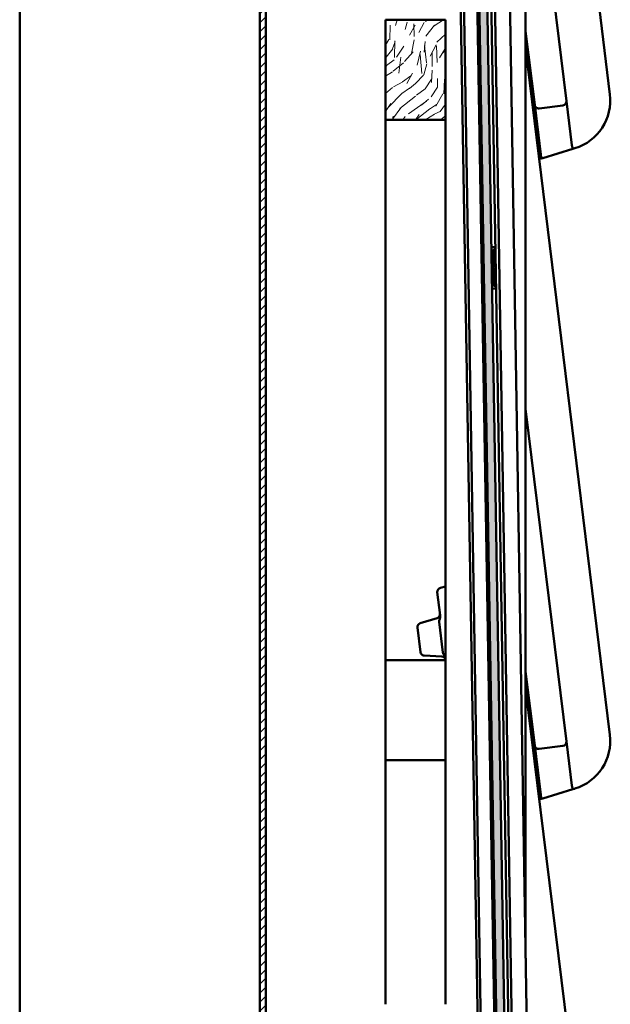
# Model space of a CAD drawing. Header units: millimetres. Extents: x 200 to 13555, y -185 to 8310.
# Tile 85 of 94: x 9039 to 9335, y 4583 to 5075. Entities that reach past the tile are written whole.
import ezdxf

# ---------------------------------------------------------------- set-up
doc = ezdxf.new("R2010")
doc.units = ezdxf.units.MM
doc.header["$LTSCALE"] = 10
doc.layers.add('Schraffur', color=7, linetype='Continuous', lineweight=18)
doc.layers.add('Sichtbare Kanten(DIN)', color=7, linetype='Continuous', lineweight=50)

msp = doc.modelspace()

# ---------------------------------------------------------------- hatches: boundary and pattern name
at = {"layer": 'Schraffur'}
h = msp.add_hatch(dxfattribs=at)
h.set_pattern_fill('ANSI31', color=256, scale=25.4, style=0)
h.set_pattern_definition([(45, (0, 0), (-2.245064, 2.245064), [])])
h.paths.add_polyline_path([(9162.18, 6791.74), (9159.18, 6791.74), (9159.18, 1404.74), (9162.18, 1404.74)])
h = msp.add_hatch(dxfattribs=at)
h.set_pattern_fill('WOOD', color=256, scale=38.232284, angle=120.0002, style=0, pattern_type=2)
h.set_pattern_definition([(115.236175, (-5.6287, -3.2498), (177.1654284, -383.3264295), [4.60378, -455.7747]), (131.310075, (-7.5916, 0.9146), (-109.5750044, 113.3241373), [5.84843, -189.09879]), (165.00018, (-11.452, 5.308), (-33.11008, -19.11625), [4.32549, -49.74326]), (166.847775, (-15.6304, 6.4271), (-764.2771679, 176.79718293), [8.38499, -830.11464]), (132.994775, (-23.7955, 8.335), (238.2662641, -259.7582191), [5.10084, -504.97965]), (120.00018, (-27.274, 12.066), (-52.22631, 13.99383), [9.55807, -28.67421]), (110.538175, (-32.053, 20.3434), (62.4722023, -184.666294), [4.65115, -227.90685]), (114.289175, (-14.5684, -8.411), (138.9338815, -317.1079226), [3.8423, -380.38752]), (120.00018, (-16.15, -4.91), (-52.22631, 13.99383), [5.73484, -32.49744]), (148.300975, (-19.0164, 0.0575), (-408.9399163, 249.51336584), [5.64492, -558.84894]), (172.125175, (-23.8192, 3.0237), (242.0151792, -36.8591237), [8.7183, -427.19607]), (159.289575, (-32.4553, 4.2182), (-280.24770404, 103.07919414), [5.43384, -537.94735]), (126.340375, (-37.538, 6.14), (-186.0400342, 245.7642394), [6.92417, -339.28399]), (108.111175, (-41.6411, 11.7173), (168.293733, -520.88969118), [7.42337, -734.91243]), (113.290175, (-24.8326, -14.3372), (-138.9352785, 317.10738334), [6.5443, -647.8881]), (123.366675, (-27.4201, -8.3261), (-338.97005934, 510.64426826), [6.51073, -644.5619]), (153.69028, (-31.001, -2.889), (71.342558, -47.103841), [6.89244, -130.9559]), (167.489775, (-37.1794, 0.1663), (-555.3717487, 120.821208), [6.22376, -616.15148]), (134.931575, (-43.2554, 1.5144), (-309.6095519, 306.8628788), [5.93526, -587.58814]), (120.00018, (-47.447, 5.716), (-52.22631, 13.99383), [4.58787, -33.64441]), (107.005175, (-49.7412, 9.6895), (-105.8237956, 336.22383805), [5.10084, -504.97965]), (120.00018, (-5.926, 10.264), (-52.22631, 13.99383), [0, -38.23228]), (343.152175, (-13.5688, 12.0321), (-750.28183758, 229.02837693), [8.38499, -830.11464]), (326.56518, (-38.654, -9.514), (52.226285, -13.993844), [3.41961, -82.07018]), (308.130175, (-35.8, -11.3985), (147.807238, -179.5445023), [5.40685, -264.93634]), (276.801175, (-32.4616, -15.6516), (29.3595854, -203.782908), [2.9117, -288.25689]), (146.56528, (-13.569, 12.032), (-52.22631, 13.993753), [4.27448, -81.21531]), (126.709975, (-17.136, 14.3873), (205.15614427, -278.8746325), [6.5443, -647.8881]), (109.875175, (-21.0479, 19.6337), (-225.64183528, 620.21975809), [10.87437, -1076.56376]), (109.695175, (-1.9866, -1.147), (-81.5868811, 217.7770643), [4.27448, -423.17403]), (135.524275, (-3.4272, 2.8775), (309.60804132, -306.8613446), [7.14236, -707.09462]), (162.879075, (-8.5236, 7.8815), (645.830954, -201.03570156), [7.30428, -723.12159]), (154.695375, (-15.5042, 10.0318), (-422.93337675, 197.2867778), [6.04506, -598.46141]), (129.462475, (-20.969, 12.6156), (-128.691264, 146.4341996), [6.97674, -225.58118]), (113.418175, (-25.4034, 18.002), (258.7554123, -601.10392845), [10.00634, -990.62906]), (111.870175, (-10.264, -5.926), (81.5878144, -217.7765745), [5.40685, -264.93634]), (131.310075, (-12.278, -0.908), (-109.5750044, 113.3241373), [5.84843, -189.09879]), (162.510575, (-16.139, 3.4847), (541.37770634, -173.0483246), [6.22376, -616.15148]), (165.00018, (-22.075, 5.355), (-33.11008, -19.11625), [7.02893, -47.03985]), (137.354175, (-28.8644, 7.1743), (380.95017496, -353.9650785), [6.40892, -634.48004]), (116.634175, (-33.5785, 11.5161), (272.754029, -548.87476667), [6.51073, -644.5619]), (102.897175, (-36.4972, 17.336), (-91.82995954, 388.4480969), [5.20016, -514.81682]), (111.254175, (-18.5416, -10.705), (-100.70436996, 250.8864785), [5.02865, -497.83786]), (134.931575, (-20.3645, -6.0185), (-309.6095519, 306.8628788), [5.93526, -587.58814]), (152.005575, (-24.5564, -1.8166), (194.9115112, -108.2016023), [7.21367, -353.46893]), (169.899275, (-30.926, 1.5694), (640.70814946, -115.69925033), [9.49671, -940.17391]), (135.945575, (-40.2755, 3.235), (109.5751244, -113.3241245), [5.5667, -272.76861]), (113.991175, (-44.2762, 7.1057), (-158.05177317, 350.2155638), [7.30428, -723.12159]), (96.801175, (-47.246, 13.779), (-29.3595854, 203.782908), [2.9117, -288.25689]), (110.538175, (-28.4747, -16.44), (62.4722023, -184.666294), [4.65115, -227.90685]), (130.008175, (-30.1064, -12.0844), (-276.4991683, 325.9784999), [6.59992, -653.39355]), (157.405575, (-34.3495, -7.0292), (-579.61371026, 239.26873404), [8.18205, -810.02357]), (149.054775, (-8.7935, 15.2306), (-266.253894, 155.3054733), [3.93624, -389.6902]), (130.784475, (-12.1694, 17.2547), (405.19128495, -472.41373068), [8.17314, -809.1404]), (112.875175, (-17.5083, 23.443), (100.7036961, -250.8867158), [9.24717, -298.99137])])
h.paths.add_polyline_path([(9279.36, 4460.83), (9283.36, 4460.9), (9265.98, 5509.75), (9261.98, 5509.69)])
h = msp.add_hatch(dxfattribs=at)
h.set_pattern_fill('WOOD', color=256, scale=38.232284, angle=45, style=0, pattern_type=2)
h.set_pattern_definition([(40.236, (-4.5958, 4.5958), (-324.4119387, -270.3398502), [4.60378, -455.7747]), (56.3099, (-1.081, 7.5696), (81.103027, 135.1715235), [5.84843, -189.09879]), (90, (2.163, 12.436), (-27.034315, 27.034315), [4.32549, -49.74326]), (91.8476, (2.1627, 16.7613), (-27.03412197, 783.99361572), [8.38499, -830.11464]), (57.9946, (1.8924, 25.142), (-189.2402357, -297.377333), [5.10084, -504.97965]), (45, (4.596, 29.467), (0, 54.06861), [9.55807, -28.67421]), (35.538, (11.3544, 36.226), (-162.205278, -108.138171), [4.65115, -227.90685]), (39.289, (-11.895, 11.895), (-270.3446597, -216.2725665), [3.8423, -380.38752]), (45, (-8.92, 14.33), (0, 54.06861), [5.73484, -32.49744]), (73.3008, (-4.8662, 18.3833), (135.1713722, 459.5840239), [5.64492, -558.84894]), (97.125, (-3.244, 23.7902), (27.0342133, -243.3086379), [8.7183, -427.19607]), (84.2894, (-4.3255, 32.4412), (27.0343229, 297.3772709), [5.43384, -537.94735]), (51.3402, (-3.785, 37.848), (189.2400667, 243.3087603), [6.92417, -339.28399]), (33.111, (0.5407, 43.2549), (-459.58409235, -297.3740288), [7.42337, -734.91243]), (38.29, (-20.2757, 20.2757), (270.3437772, 216.2737763), [6.5443, -647.8881]), (48.3665, (-15.1392, 24.3309), (405.51398647, 459.58315527), [6.51073, -644.5619]), (78.6901, (-10.814, 29.197), (-27.034252, -81.102908), [6.89244, -130.9559]), (92.4896, (-9.462, 35.9556), (-27.03472273, 567.7188277), [6.22376, -616.15148]), (59.9314, (-9.7324, 42.1735), (216.2750897, 378.4811575), [5.93526, -587.58814]), (45, (-6.76, 47.31), (0, 54.06861), [4.58787, -33.64441]), (32.005, (-3.5145, 50.5542), (297.3786541, 189.2381596), [5.10084, -504.97965]), (45, (8.38, 8.38), (0, 54.06861), [0, -38.23228]), (268.152, (8.1103, 16.2206), (27.03959528, 783.99342697), [8.38499, -830.11464]), (251.565, (-19.194, 34.874), (-2.4e-05, -54.06859), [3.41961, -82.07018]), (233.13, (-20.276, 31.63), (-135.171923, -189.2399513), [5.40685, -264.93634]), (201.801, (-23.52, 27.3047), (-189.2406022, -81.1015001), [2.9117, -288.25689]), (71.5651, (8.11, 16.22), (-7e-05, 54.06859), [4.27448, -81.21531]), (51.7098, (9.462, 20.2757), (-216.27472, -270.34302224), [6.5443, -647.8881]), (34.875, (13.5172, 25.4122), (540.68703649, 378.47630669), [10.87437, -1076.56376]), (34.695, (-1.622, 1.622), (189.2406659, 135.1711481), [4.27448, -423.17403]), (60.5241, (1.8924, 4.0551), (-216.27399874, -378.4793013), [7.14236, -707.09462]), (87.8789, (5.4069, 10.273), (-27.03429414, -675.85658343), [7.30428, -723.12159]), (79.6952, (5.6772, 17.5723), (81.10258795, 459.5835986), [6.04506, -598.4614]), (54.4623, (6.7586, 23.52), (108.1373217, 162.205844), [6.97674, -225.58118]), (38.418, (10.8137, 29.197), (-513.65222133, -405.51410791), [10.00634, -990.62906]), (36.87, (-8.3806, 8.3806), (-189.2399513, -135.171923), [5.40685, -264.93634]), (56.3099, (-4.055, 11.625), (81.103027, 135.1715235), [5.84843, -189.09879]), (87.5104, (-0.811, 16.491), (-27.03472273, -567.7188277), [6.22376, -616.15148]), (90, (-0.54, 22.71), (-27.034315, 27.034315), [7.02893, -47.03985]), (62.354, (-0.5407, 29.7377), (-243.3082572, -459.5817714), [6.40892, -634.48004]), (41.634, (2.433, 35.415), (-459.57961648, -405.51799707), [6.51073, -644.5619]), (27.897, (7.2993, 39.7404), (351.4452858, 189.2376193), [5.20016, -514.81682]), (36.254, (-15.1392, 15.1392), (216.2740167, 162.2064885), [5.02865, -497.83786]), (59.9314, (-11.084, 18.113), (216.2750897, 378.4811575), [5.93526, -587.58814]), (77.0054, (-8.1103, 23.2495), (-54.0685729, -216.2745324), [7.21367, -353.46893]), (94.8991, (-6.4882, 30.2784), (54.0685914, -648.82188368), [9.49671, -940.17391]), (60.9454, (-7.2993, 39.7404), (-81.1029833, -135.171636), [5.5667, -272.76861]), (38.991, (-4.5958, 44.6066), (297.3761936, 243.30783714), [7.30428, -723.12159]), (21.801, (1.0814, 49.2024), (189.2406022, 81.1015001), [2.9117, -288.25689]), (35.538, (-23.2495, 23.2495), (-162.205278, -108.138171), [4.65115, -227.90685]), (55.008, (-19.4647, 25.953), (243.30887693, 351.4463869), [6.59992, -653.39355]), (82.4054, (-15.6799, 31.3598), (81.10268592, 621.79090902), [8.18205, -810.02357]), (74.0546, (12.4358, 12.4358), (81.1028993, 297.3772786), [3.93624, -389.6902]), (55.7843, (13.5172, 16.2206), (-351.446974, -513.6533216), [8.17314, -809.1404]), (37.875, (18.113, 22.979), (-216.2744203, -162.2058991), [9.24717, -298.99137])])
h.paths.add_polyline_path([(9252.18, 5074.74), (9222.18, 5074.74), (9222.18, 5024.74), (9252.18, 5024.74)])

# ---------------------------------------------------------------- linework, layer by layer
at = {"layer": 'Sichtbare Kanten(DIN)'}
for p, q in [((9039.18, 6791.74), (9039.18, 1404.74)), ((9159.18, 6791.74), (9159.18, 1404.74)), ((9162.18, 1404.74), (9162.18, 6791.74)), ((9269.82, 4475.23), (9252.65, 5511.38)), ((9261.98, 5509.69), (9279.36, 4460.83)), ((9283.36, 4460.9), (9265.98, 5509.75)), ((9287.16, 4460.96), (9269.82, 5507.35)), ((9294.57, 4461.08), (9277.22, 5508.24)), ((9292.18, 5508.31), (9292.18, 4605.76)), ((9278.17, 4471.91), (9261.08, 5503.89)), ((9285.36, 4460.93), (9268.12, 5501.29)), ((9271.45, 4473.4), (9254.45, 5499.56)), ((9334.33, 5037.44), (9292.18, 5380.77)), ((9292.18, 5200.25), (9312.58, 5034.09)), ((9252.18, 5074.74), (9222.18, 5074.74)), ((9222.18, 5074.74), (9222.18, 5024.74)), ((9252.18, 5024.74), (9252.18, 5074.74)), ((9296.7, 5032.14), (9292.18, 5068.97)), ((9334.33, 4717.44), (9292.18, 5060.77)), ((9312.58, 5034.09), (9315.28, 5012.11)), ((9299.74, 5007.36), (9296.7, 5032.14)), ((9310.84, 5031.86), (9298.93, 5030.4)), ((9222.18, 5024.74), (9222.18, 4754.74)), ((9222.18, 5024.74), (9252.18, 5024.74)), ((9252.18, 5024.74), (9252.18, 4582.74)), ((9300.83, 5005.6), (9315.76, 5010.16)), ((9315.76, 5010.16), (9316.83, 5010.49)), ((9299, 5005.22), (9299.99, 5005.34)), ((9299.92, 5005.89), (9299.74, 5007.36)), ((9299.99, 5005.34), (9300.83, 5005.6)), ((9270.17, 4961.01), (9271.07, 4961.02)), ((9270.17, 4961.01), (9270.18, 4960.67)), ((9270.18, 4960.67), (9270.19, 4959.79)), ((9270.23, 4957.73), (9270.19, 4959.79)), ((9275.07, 4961.09), (9276.97, 4961.12)), ((9276.39, 4959.89), (9276.99, 4959.9)), ((9276.98, 4960.78), (9276.97, 4961.12)), ((9276.99, 4959.9), (9276.98, 4960.78)), ((9276.99, 4959.9), (9277.06, 4955.41)), ((9270.81, 4957.74), (9270.23, 4957.73)), ((9270.27, 4955.25), (9270.23, 4957.73)), ((9270.31, 4952.63), (9270.27, 4955.25)), ((9270.81, 4957.74), (9271.02, 4957.74)), ((9271.02, 4957.74), (9271.06, 4955.62)), ((9271.06, 4955.56), (9271.06, 4955.62)), ((9271.11, 4952.64), (9271.06, 4955.56)), ((9276.01, 4958.44), (9276.06, 4955.62)), ((9276.06, 4955.62), (9276.06, 4955.43)), ((9276.1, 4953.52), (9276.06, 4955.43)), ((9277.06, 4955.41), (9277.07, 4955.2)), ((9277.1, 4953.42), (9277.07, 4955.2)), ((9270.31, 4952.63), (9270.38, 4948.63)), ((9270.91, 4952.64), (9270.98, 4948.64)), ((9271.11, 4952.64), (9271.18, 4948.64)), ((9275.83, 4952.51), (9275.22, 4952.04)), ((9275.23, 4951.29), (9277.11, 4952.74)), ((9275.25, 4950.14), (9277.17, 4948.74)), ((9275.89, 4950.8), (9275.89, 4950.65)), ((9275.93, 4950.88), (9277.05, 4951.74)), ((9275.93, 4950.57), (9277.08, 4949.74)), ((9276.11, 4952.57), (9276.01, 4952.57)), ((9276.1, 4953.2), (9276.1, 4953.52)), ((9276.12, 4952.03), (9276.1, 4953.2)), ((9277.1, 4953.42), (9277.1, 4953.31)), ((9277.1, 4953.31), (9277.11, 4952.75)), ((9277.11, 4952.75), (9277.11, 4952.74)), ((9277.11, 4952.67), (9277.11, 4952.74)), ((9277.12, 4951.9), (9277.11, 4952.67)), ((9277.16, 4949.58), (9277.17, 4948.81)), ((9270.38, 4948.63), (9270.42, 4946.01)), ((9270.42, 4946.01), (9270.46, 4943.53)), ((9271.18, 4948.64), (9271.22, 4945.73)), ((9271.22, 4945.73), (9271.22, 4945.67)), ((9271.26, 4943.55), (9271.22, 4945.67)), ((9275.89, 4948.93), (9275.26, 4949.39)), ((9276.17, 4948.88), (9276.07, 4948.87)), ((9276.16, 4949.43), (9276.18, 4948.25)), ((9276.18, 4948.25), (9276.19, 4947.93)), ((9276.19, 4947.93), (9276.22, 4946.02)), ((9276.22, 4945.83), (9276.22, 4946.02)), ((9276.27, 4943.01), (9276.22, 4945.83)), ((9277.17, 4948.81), (9277.17, 4948.74)), ((9277.17, 4948.74), (9277.17, 4948.74)), ((9277.18, 4948.17), (9277.17, 4948.74)), ((9277.19, 4948.06), (9277.18, 4948.17)), ((9277.19, 4948.06), (9277.22, 4946.29)), ((9277.22, 4946.07), (9277.22, 4946.29)), ((9277.29, 4941.58), (9277.22, 4946.07)), ((9271.05, 4943.54), (9270.46, 4943.53)), ((9270.46, 4943.53), (9270.49, 4941.47)), ((9270.51, 4940.59), (9270.49, 4941.47)), ((9270.51, 4940.25), (9270.51, 4940.59)), ((9270.51, 4940.25), (9271.41, 4940.27)), ((9271.05, 4943.54), (9271.26, 4943.55)), ((9275.41, 4940.33), (9277.31, 4940.36)), ((9276.69, 4941.57), (9277.29, 4941.58)), ((9277.29, 4941.58), (9277.31, 4940.7)), ((9277.31, 4940.7), (9277.31, 4940.36)), ((9292.18, 4880.25), (9312.58, 4714.09)), ((9249.41, 4777.22), (9248.01, 4788.68)), ((9249.54, 4790.87), (9252.18, 4791.48)), ((9247.93, 4775.76), (9239.49, 4773.18)), ((9250.79, 4758.54), (9248.9, 4773.9)), ((9238.09, 4771.03), (9239.6, 4758.71)), ((9222.18, 4754.74), (9252.18, 4754.74)), ((9222.18, 4704.74), (9222.18, 4754.74)), ((9241.48, 4756.95), (9250.3, 4756.49)), ((9252.18, 4754.74), (9252.09, 4755.44)), ((9296.7, 4712.14), (9292.18, 4748.97)), ((9334.33, 4397.44), (9292.18, 4740.77)), ((9312.58, 4714.09), (9315.28, 4692.11)), ((9299.74, 4687.36), (9296.7, 4712.14)), ((9310.84, 4711.86), (9298.93, 4710.4)), ((9222.18, 4704.74), (9222.18, 4582.74)), ((9252.18, 4704.74), (9222.18, 4704.74)), ((9300.83, 4685.6), (9315.76, 4690.16)), ((9315.76, 4690.16), (9316.83, 4690.49)), ((9299, 4685.22), (9299.99, 4685.34)), ((9299.92, 4685.89), (9299.74, 4687.36)), ((9299.99, 4685.34), (9300.83, 4685.6))]:
    msp.add_line(p, q, dxfattribs=at)
for centre, radius, start, end in [((9310.59, 5033.85), 2, 277, 7), ((9309.52, 5034.4), 25, 287, 7), ((9298.68, 5032.38), 2, 187, 277), ((9275.99, 4950.8), 0.1, 127.8192, 180.9493), ((9275.99, 4950.65), 0.1, 180.9493, 234.0794), ((9276.02, 4952.02), 0.1, 307.8192, 0.9492), ((9276.92, 4951.9), 0.2, 307.8192, 0.9493), ((9276.96, 4949.58), 0.2, 0.9493, 54.0794), ((9276.06, 4949.42), 0.1, 0.9493, 54.0794), ((9249.99, 4788.92), 2, 103, 187), ((9247.34, 4777.68), 2, 287, 7), ((9240.07, 4771.27), 2, 107, 187), ((9241.58, 4758.95), 2, 187, 267), ((9250.19, 4754.49), 2, 7.0346, 87), ((9310.59, 4713.85), 2, 277, 7), ((9309.52, 4714.4), 25, 287, 7), ((9298.68, 4712.38), 2, 187, 277)]:
    msp.add_arc(centre, radius, start, end, dxfattribs=at)
for centre, major_axis, ratio, start_param, end_param in [((9333.76, 5017.76), (-18.47, -5.69), 0.103473, 6.264739, 6.282891), ((9315.18, 5012.08), (0.58, -1.91), 0.051616, 0, 1.552644), ((9333.76, 4697.76), (-18.47, -5.69), 0.103473, 6.264739, 6.282891), ((9315.18, 4692.08), (0.58, -1.91), 0.051616, 0, 1.552644)]:
    msp.add_ellipse(centre, major_axis=major_axis, ratio=ratio, start_param=start_param, end_param=end_param, dxfattribs=at)
for points, knots in [([(9297, 5029.66), (9297.08, 5029.05), (9297.04, 5028.43), (9296.78, 5027.39), (9296.61, 5026.97), (9296.38, 5026.56)], [-0.005318, -0.005318, -0.005318, -0.005318, 0.59938, 0.59938, 1.030313, 1.030313, 1.030313, 1.030313]), ([(9299.92, 5005.89), (9300.07, 5005.81), (9300.22, 5005.75), (9300.49, 5005.65), (9300.61, 5005.62), (9300.74, 5005.6), (9300.77, 5005.6), (9300.8, 5005.6), (9300.82, 5005.6), (9300.83, 5005.6), (9300.83, 5005.6), (9300.83, 5005.6)], [-0.5371849, -0.5371849, -0.5371849, -0.5371849, -0.4701715, -0.4701715, -0.3994312, -0.3994312, -0.370279, -0.370279, -0.3542794, -0.3542794, -0.3446725, -0.3446725, -0.3446725, -0.3446725]), ([(9276.39, 4959.89), (9276.39, 4959.89), (9276.38, 4959.89), (9276.37, 4959.89), (9276.35, 4959.88), (9276.32, 4959.87), (9276.3, 4959.86), (9276.26, 4959.82), (9276.24, 4959.8), (9276.18, 4959.7), (9276.15, 4959.62), (9276.06, 4959.33), (9276.03, 4959.08), (9276.01, 4958.66), (9276.01, 4958.55), (9276.01, 4958.44)], [0.6953655, 0.6953655, 0.6953655, 0.6953655, 0.6979311, 0.6979311, 0.7087699, 0.7087699, 0.7238137, 0.7238137, 0.7523735, 0.7523735, 0.8133817, 0.8133817, 0.925447, 0.925447, 0.9641924, 0.9641924, 0.9641924, 0.9641924]), ([(9276.97, 4961.12), (9276.97, 4961.12), (9276.97, 4961.12), (9276.97, 4961.12), (9276.97, 4961.12), (9276.97, 4961.12)], [0.051784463, 0.051784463, 0.051784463, 0.051784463, 0.051944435, 0.051944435, 0.053240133, 0.053240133, 0.053240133, 0.053240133]), ([(9270.91, 4952.64), (9270.91, 4952.88), (9270.9, 4953.12), (9270.91, 4953.36), (9270.91, 4953.6), (9270.91, 4953.84), (9270.92, 4954.09), (9270.92, 4954.12), (9270.92, 4954.15), (9270.92, 4954.18), (9270.93, 4954.39), (9270.94, 4954.59), (9270.95, 4954.79), (9270.95, 4954.83), (9270.95, 4954.86), (9270.95, 4954.9), (9270.96, 4955.09), (9270.97, 4955.28), (9270.98, 4955.46)], [0, 0, 0, 0, 0.253436, 0.253436, 0.253436, 0.505456, 0.505456, 0.505456, 0.539367, 0.539367, 0.539367, 0.752782, 0.752782, 0.752782, 0.793105, 0.793105, 0.793105, 1, 1, 1, 1]), ([(9275.83, 4952.51), (9275.86, 4952.53), (9275.88, 4952.55), (9275.95, 4952.57), (9275.98, 4952.57), (9276.01, 4952.57)], [0, 0, 0, 0, 0.00840513, 0.00840513, 0.01681096, 0.01681096, 0.01681096, 0.01681096]), ([(9270.98, 4948.64), (9270.98, 4948.4), (9270.99, 4948.16), (9271, 4947.91), (9271.01, 4947.67), (9271.02, 4947.43), (9271.03, 4947.19), (9271.04, 4947.16), (9271.04, 4947.13), (9271.04, 4947.1), (9271.05, 4946.89), (9271.07, 4946.69), (9271.08, 4946.49), (9271.09, 4946.45), (9271.09, 4946.42), (9271.09, 4946.38), (9271.11, 4946.19), (9271.12, 4946), (9271.14, 4945.82)], [0, 0, 0, 0, 0.253436, 0.253436, 0.253436, 0.505456, 0.505456, 0.505456, 0.539367, 0.539367, 0.539367, 0.752782, 0.752782, 0.752782, 0.793105, 0.793105, 0.793105, 1, 1, 1, 1]), ([(9275.89, 4948.93), (9275.92, 4948.91), (9275.94, 4948.9), (9276.01, 4948.87), (9276.04, 4948.87), (9276.07, 4948.87)], [0, 0, 0, 0, 0.00840513, 0.00840513, 0.01681096, 0.01681096, 0.01681096, 0.01681096]), ([(9276.69, 4941.57), (9276.69, 4941.57), (9276.69, 4941.57), (9276.67, 4941.58), (9276.65, 4941.58), (9276.62, 4941.59), (9276.61, 4941.6), (9276.56, 4941.63), (9276.54, 4941.66), (9276.48, 4941.75), (9276.44, 4941.83), (9276.35, 4942.12), (9276.3, 4942.37), (9276.28, 4942.79), (9276.27, 4942.9), (9276.27, 4943.01)], [0.6953655, 0.6953655, 0.6953655, 0.6953655, 0.6979311, 0.6979311, 0.7087699, 0.7087699, 0.7238137, 0.7238137, 0.7523735, 0.7523735, 0.8133817, 0.8133817, 0.925447, 0.925447, 0.9641924, 0.9641924, 0.9641924, 0.9641924]), ([(9277.31, 4940.36), (9277.31, 4940.36), (9277.31, 4940.36), (9277.31, 4940.36), (9277.31, 4940.36), (9277.31, 4940.36)], [0.051784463, 0.051784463, 0.051784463, 0.051784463, 0.051944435, 0.051944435, 0.053240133, 0.053240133, 0.053240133, 0.053240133]), ([(9248.9, 4773.9), (9248.9, 4773.97), (9248.89, 4774.04), (9248.89, 4774.2), (9248.9, 4774.28), (9248.94, 4774.53), (9248.98, 4774.7), (9249.13, 4775.23), (9249.27, 4775.61), (9249.42, 4776.37), (9249.47, 4776.78), (9249.41, 4777.22)], [-0.4811953, -0.4811953, -0.4811953, -0.4811953, -0.4419361, -0.4419361, -0.398696, -0.398696, -0.3072531, -0.3072531, -0.1329986, -0.1329986, 0, 0, 0, 0]), ([(9252.09, 4755.44), (9252.04, 4755.88), (9251.88, 4756.27), (9251.54, 4756.99), (9251.31, 4757.33), (9251.03, 4757.83), (9250.95, 4757.99), (9250.84, 4758.28), (9250.81, 4758.41), (9250.79, 4758.54)], [-0.2664743, -0.2664743, -0.2664743, -0.2664743, -0.1917896, -0.1917896, -0.093071, -0.093071, -0.0392484, -0.0392484, 0, 0, 0, 0]), ([(9297, 4709.66), (9297.08, 4709.05), (9297.04, 4708.43), (9296.78, 4707.39), (9296.61, 4706.97), (9296.38, 4706.56)], [-0.005318, -0.005318, -0.005318, -0.005318, 0.59938, 0.59938, 1.030313, 1.030313, 1.030313, 1.030313]), ([(9299.92, 4685.89), (9300.07, 4685.81), (9300.22, 4685.75), (9300.49, 4685.65), (9300.61, 4685.62), (9300.74, 4685.6), (9300.77, 4685.6), (9300.8, 4685.6), (9300.82, 4685.6), (9300.83, 4685.6), (9300.83, 4685.6), (9300.83, 4685.6)], [-0.5371849, -0.5371849, -0.5371849, -0.5371849, -0.4701715, -0.4701715, -0.3994312, -0.3994312, -0.370279, -0.370279, -0.3542794, -0.3542794, -0.3446725, -0.3446725, -0.3446725, -0.3446725])]:
    msp.add_open_spline(points, degree=3, knots=knots, dxfattribs=at)
for points in [[(9270.17, 4961.01), (9270.17, 4961.01), (9270.17, 4961.01), (9270.17, 4961.01)], [(9270.51, 4940.25), (9270.51, 4940.25), (9270.51, 4940.25), (9270.51, 4940.25)]]:
    msp.add_open_spline(points, degree=3, dxfattribs=at)

doc.saveas('drawing.dxf')
